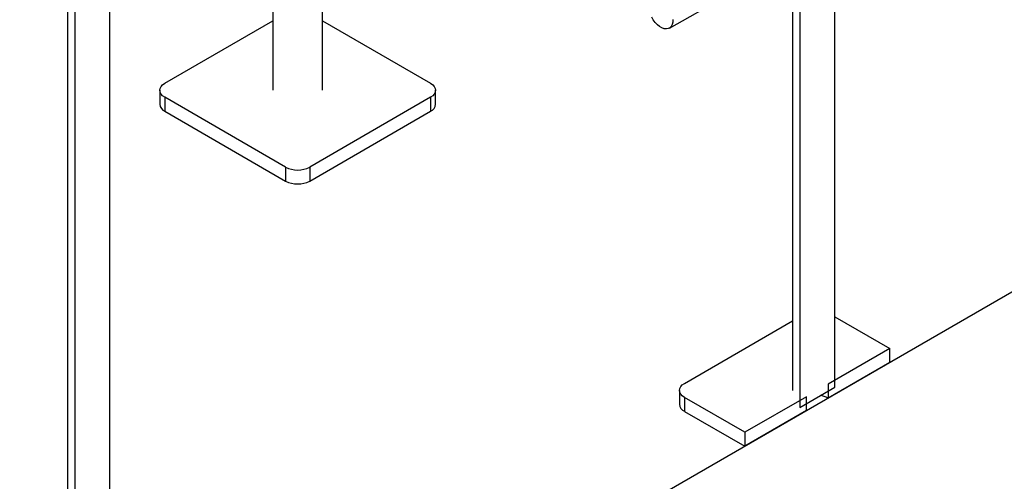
# Model space of a CAD drawing. Header units: millimetres. Extents: x 0 to 841, y 0 to 594.
# Tile 218 of 256: x 737 to 760, y 350 to 361. Entities that reach past the tile are written whole.
import ezdxf

# ---------------------------------------------------------------- set-up
doc = ezdxf.new("R2010")
doc.units = ezdxf.units.MM
doc.layers.add('TRAIT-FORT', color=4, linetype='Continuous', lineweight=25)

msp = doc.modelspace()

# ---------------------------------------------------------------- linework, layer by layer
at = {"layer": 'TRAIT-FORT', "color": 4, "linetype": 'Continuous', "lineweight": 25}
for p, q in [((823.444, 391.366), (721.62, 332.585)), ((755.972, 352.582), (755.972, 380.393)), ((754.981, 379.891), (754.981, 352.505)), ((755.151, 379.919), (755.151, 352.108)), ((743.979, 359.526), (743.979, 372.666)), ((742.819, 372.426), (742.819, 359.526)), ((739.001, 342.785), (739.001, 370.596)), ((738.011, 370.094), (738.011, 342.708)), ((738.181, 370.123), (738.181, 342.311)), ((752.098, 360.98), (754.981, 362.614)), ((740.288, 359.69), (742.819, 361.151)), ((743.979, 361.151), (746.511, 359.69)), ((740.171, 359.526), (740.171, 359.2)), ((743.116, 357.73), (740.288, 359.363)), ((740.288, 359.363), (740.288, 359.036)), ((746.511, 359.363), (743.682, 357.73)), ((746.511, 359.363), (746.511, 359.036)), ((746.628, 359.2), (746.628, 359.526)), ((740.288, 359.036), (743.116, 357.404)), ((743.682, 357.404), (746.511, 359.036)), ((743.116, 357.73), (743.116, 357.404)), ((743.682, 357.73), (743.682, 357.404)), ((755.972, 354.228), (757.259, 353.485)), ((752.45, 352.668), (754.981, 354.13)), ((757.259, 353.485), (755.817, 352.653)), ((757.259, 353.158), (757.259, 353.485)), ((757.259, 353.158), (755.817, 352.326)), ((755.817, 352.653), (755.817, 352.326)), ((752.333, 352.505), (752.333, 352.179)), ((755.151, 352.108), (755.972, 352.582)), ((753.864, 351.526), (752.45, 352.342)), ((752.45, 352.342), (752.45, 352.015)), ((755.306, 352.358), (753.864, 351.526)), ((755.306, 352.031), (755.306, 352.358)), ((752.45, 352.015), (753.864, 351.199)), ((755.306, 352.031), (753.864, 351.199)), ((753.864, 351.526), (753.864, 351.199))]:
    msp.add_line(p, q, dxfattribs=at)
at = {"layer": 'TRAIT-FORT', "color": 4, "linetype": 'Continuous', "lineweight": 25, "flags": 128}
for points in [[(752.183, 361.18), (752.18, 361.119), (752.167, 361.066), (752.144, 361.022), (752.112, 360.989), (752.073, 360.969), (752.028, 360.961), (751.978, 360.967), (751.925, 360.986), (751.871, 361.017), (751.818, 361.059), (751.768, 361.111), (751.723, 361.171), (751.685, 361.236)], [(740.288, 359.363), (740.238, 359.398), (740.201, 359.438), (740.179, 359.481), (740.171, 359.526), (740.179, 359.571), (740.201, 359.615), (740.238, 359.655), (740.288, 359.69)], [(746.511, 359.69), (746.56, 359.655), (746.597, 359.615), (746.62, 359.571), (746.628, 359.526), (746.62, 359.481), (746.597, 359.438), (746.56, 359.398), (746.511, 359.363)], [(752.45, 352.342), (752.4, 352.377), (752.364, 352.417), (752.341, 352.46), (752.333, 352.505), (752.341, 352.55), (752.364, 352.594), (752.4, 352.633), (752.45, 352.668)]]:
    msp.add_lwpolyline(points, dxfattribs=at)
at = {"layer": 'TRAIT-FORT', "color": 4, "linetype": 'Continuous', "lineweight": 25}
for centre, radius, start, end in [((740.371, 359.22), 0.201, 185.6948, 245.6253), ((746.427, 359.22), 0.201, 294.3747, 354.3052), ((743.399, 358.276), 0.615, 242.6097, 297.3903), ((743.399, 357.949), 0.615, 242.6097, 297.3903), ((755.583, 351.897), 0.489, 61.4193, 84.6809), ((752.533, 352.199), 0.201, 185.6948, 245.6253)]:
    msp.add_arc(centre, radius, start, end, dxfattribs=at)

doc.saveas('drawing.dxf')
